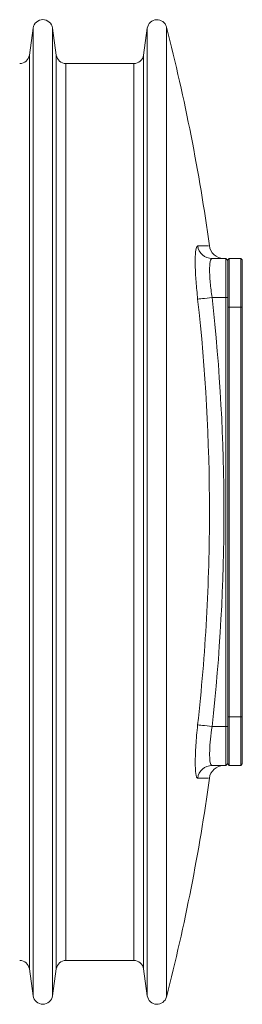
# Model space of a CAD drawing. Header units: millimetres. Extents: x -78 to 912, y -456 to 879.
# Tile 18 of 27: x 419 to 442, y 619 to 720. Entities that reach past the tile are written whole.
import ezdxf

# ---------------------------------------------------------------- set-up
doc = ezdxf.new("R2010")
doc.units = ezdxf.units.MM

msp = doc.modelspace()

# ---------------------------------------------------------------- linework, layer by layer
at = {"color": 7, "linetype": 'Continuous', "lineweight": 15}
for p, q in [((420.26, 718.95), (419.87, 716.17)), ((422.63, 716.17), (422.24, 718.95)), ((431.96, 718.95), (431.57, 716.17)), ((430.58, 715.31), (423.62, 715.31)), ((438.6, 695.31), (440, 695.31)), ((440, 691.31), (440, 695.31)), ((440.2, 695.11), (440, 695.31)), ((440.2, 695.16), (440.35, 695.31)), ((440.2, 695.11), (440.2, 695.16)), ((440.2, 695.11), (440.2, 691.31)), ((440.35, 695.31), (440.35, 690.31)), ((441.55, 695.31), (440.35, 695.31)), ((441.55, 690.31), (441.55, 695.31)), ((441.55, 695.31), (441.7, 695.16)), ((441.7, 695.16), (441.7, 690.31)), ((438.6, 691.31), (440, 691.31)), ((440, 647.31), (440, 691.31)), ((440.2, 691.31), (440, 691.31)), ((440.2, 691.31), (440.2, 691)), ((440.2, 690.31), (440.2, 691)), ((440.2, 690.31), (440.35, 690.31)), ((440.2, 648.31), (440.2, 690.31)), ((441.55, 690.31), (440.35, 690.31)), ((440.35, 690.31), (440.35, 648.31)), ((441.55, 648.31), (441.55, 690.31)), ((441.55, 690.31), (441.7, 690.31)), ((441.7, 690.31), (441.7, 648.31)), ((440.2, 648.31), (440.35, 648.31)), ((440.2, 647.61), (440.2, 648.31)), ((440.2, 647.61), (440.2, 647.31)), ((441.55, 648.31), (440.35, 648.31)), ((440.35, 648.31), (440.35, 643.31)), ((441.55, 648.31), (441.7, 648.31)), ((441.55, 643.31), (441.55, 648.31)), ((441.7, 648.31), (441.7, 643.46)), ((438.6, 647.31), (440, 647.31)), ((440, 643.31), (440, 647.31)), ((440, 647.31), (440.2, 647.31)), ((440.2, 647.31), (440.2, 643.51)), ((440, 643.31), (440.2, 643.51)), ((440.2, 643.46), (440.2, 643.51)), ((440.35, 643.31), (440.2, 643.46)), ((441.7, 643.46), (441.55, 643.31)), ((438.6, 643.31), (440, 643.31)), ((441.55, 643.31), (440.35, 643.31)), ((423.62, 623.31), (430.58, 623.31)), ((419.87, 622.45), (420.26, 619.67)), ((422.24, 619.67), (422.63, 622.45)), ((431.57, 622.45), (431.96, 619.67))]:
    msp.add_line(p, q, dxfattribs=at)
at = {"color": 8, "linetype": 'Continuous', "lineweight": 15}
for p, q in [((420.26, 619.67), (420.26, 718.95)), ((422.24, 619.67), (422.24, 718.95)), ((431.96, 619.67), (431.96, 718.95)), ((433.92, 619.56), (433.92, 719.06)), ((419.87, 716.17), (419.87, 622.45)), ((422.63, 622.45), (422.63, 716.17)), ((431.57, 716.17), (431.57, 622.45)), ((423.62, 715.31), (423.62, 623.31)), ((430.58, 623.31), (430.58, 715.31))]:
    msp.add_line(p, q, dxfattribs=at)
at = {"color": 7, "linetype": 'Continuous', "lineweight": 15, "flags": 128}
for points in [[(438.6, 691.31), (438.33, 691.28), (438.08, 691.25), (437.83, 691.22), (437.62, 691.2), (437.43, 691.18), (437.29, 691.16), (437.18, 691.15), (437.12, 691.14)], [(438.6, 647.31), (438.33, 647.34), (438.08, 647.37), (437.83, 647.39), (437.62, 647.42), (437.43, 647.44), (437.29, 647.45), (437.18, 647.46), (437.12, 647.47)]]:
    msp.add_lwpolyline(points, dxfattribs=at)
at = {"color": 7, "linetype": 'Continuous', "lineweight": 15}
for centre, radius, start, end in [((421.25, 718.81), 1, 8, 172), ((432.95, 718.81), 0.999, 14.3986, 172), ((240.2, 669.32), 200, 7.8444, 14.3986), ((418.88, 716.31), 1, 270, 352), ((423.62, 716.31), 1, 188, 270), ((430.58, 716.31), 1, 270, 352), ((438.6, 696.8), 1.49, 187.6385, 269.8566), ((439.81, 696.81), 1.5, 186.5473, 268.6047), ((438.6, 641.81), 1.49, 90.142, 172.3629), ((439.81, 641.81), 1.5, 91.3953, 172.8777), ((240.2, 669.29), 200, 345.6014, 352.1543), ((418.88, 622.31), 1, 8, 90), ((423.62, 622.31), 1, 90, 172), ((430.58, 622.31), 1, 8, 90), ((421.25, 619.81), 1, 188, 352), ((432.95, 619.81), 0.999, 188, 345.6014)]:
    msp.add_arc(centre, radius, start, end, dxfattribs=at)
for points, knots in [([(437.12, 691.14), (437.06, 691.75), (436.94, 692.97), (436.86, 694.6), (436.88, 695.83), (436.97, 696.5), (437.08, 696.57), (437.12, 696.6)], [0, 0, 0, 0, 0.213705, 0.427478, 0.639802, 0.851502, 1, 1, 1, 1]), ([(438.6, 695.31), (438.56, 695.31), (438.52, 695.28), (438.46, 695.18), (438.43, 695.1), (438.39, 694.9), (438.37, 694.78), (438.35, 694.49), (438.35, 694.32), (438.35, 693.95), (438.35, 693.75), (438.37, 693.31), (438.39, 693.08), (438.43, 692.6), (438.46, 692.34), (438.52, 691.83), (438.56, 691.57), (438.6, 691.31)], [0, 0, 0, 0, 0.125, 0.125, 0.25, 0.25, 0.375, 0.375, 0.5, 0.5, 0.625, 0.625, 0.75, 0.75, 0.875, 0.875, 1, 1, 1, 1]), ([(437.12, 647.47), (437.52, 651.1), (437.83, 654.74), (438.23, 662.03), (438.33, 665.68), (438.33, 676.61), (437.93, 683.89), (437.12, 691.14)], [0, 0, 0, 0, 0.25, 0.25, 0.5, 0.5, 1, 1, 1, 1]), ([(437.12, 642.01), (437.08, 642.01), (437.05, 642.05), (437, 642.15), (436.99, 642.19), (436.96, 642.3), (436.95, 642.36), (436.91, 642.56), (436.9, 642.73), (436.88, 643.13), (436.87, 643.36), (436.87, 643.86), (436.88, 644.14), (436.9, 644.73), (436.91, 645.05), (436.96, 645.71), (436.98, 646.05), (437.05, 646.76), (437.08, 647.11), (437.12, 647.47)], [0, 0, 0, 0, 0.125, 0.125, 0.1875, 0.1875, 0.25, 0.25, 0.375, 0.375, 0.5, 0.5, 0.625, 0.625, 0.75, 0.75, 0.875, 0.875, 1, 1, 1, 1]), ([(438.6, 647.31), (438.54, 646.86), (438.42, 645.98), (438.34, 644.78), (438.35, 643.88), (438.45, 643.38), (438.55, 643.33), (438.6, 643.31)], [0, 0, 0, 0, 0.212857, 0.425833, 0.636141, 0.845255, 1, 1, 1, 1]), ([(438.6, 643.31), (438.95, 643.31), (439.66, 643.31), (439.76, 643.31), (439.81, 643.31)], [0, 0, 0, 0, 0.4999999, 1, 1, 1, 1])]:
    msp.add_open_spline(points, degree=3, knots=knots, dxfattribs=at)
at = {"color": 8, "linetype": 'Continuous', "lineweight": 15}
for points, knots in [([(437.12, 696.6), (437.23, 696.6), (437.75, 696.6), (438.3, 696.6), (438.23, 696.6), (438.2, 696.6)], [0, 0, 0, 0, 0.137131, 0.685891, 1, 1, 1, 1]), ([(438.2, 642.01), (438.23, 642.01), (438.3, 642.01), (437.59, 642.01), (437.12, 642.01)], [0, 0, 0, 0, 0.341208, 1, 1, 1, 1])]:
    msp.add_open_spline(points, degree=3, knots=knots, dxfattribs=at)
at = {"color": 7, "linetype": 'Continuous', "lineweight": 15}
msp.add_open_spline([(438.6, 691.31), (439.41, 683.97), (440.22, 669.31), (439.41, 654.64), (438.6, 647.31)], degree=3, dxfattribs=at)

doc.saveas('drawing.dxf')
